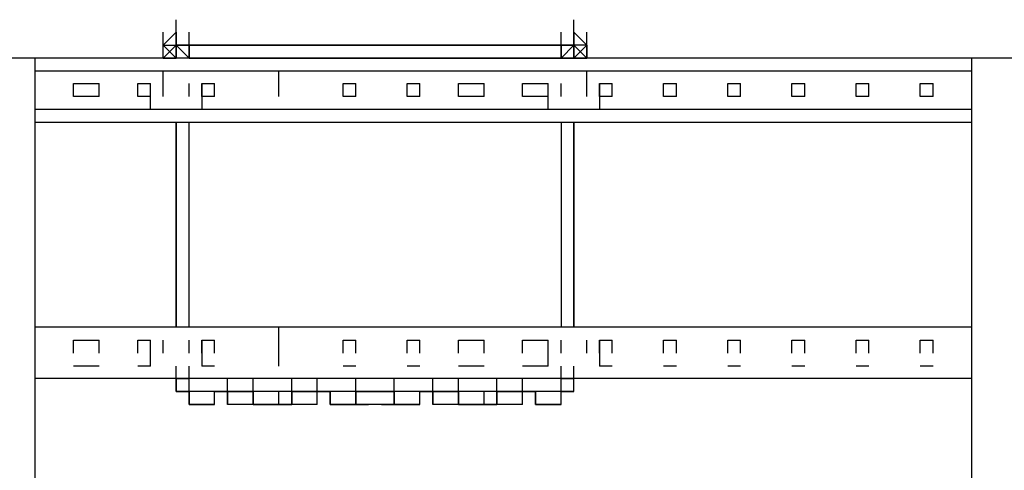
# Model space of a CAD drawing. Header units: inches. Extents: x -52 to 2304, y -1039 to 838.
# Tile 35 of 118: x 1251 to 1281, y -742 to -728. Entities that reach past the tile are written whole.
import ezdxf

# ---------------------------------------------------------------- set-up
doc = ezdxf.new("R2010")
doc.units = ezdxf.units.IN
doc.header["$MEASUREMENT"] = 0
doc.layers.add('DRYER-TRAIN', color=7, linetype='Continuous')

msp = doc.modelspace()

# ---------------------------------------------------------------- linework, layer by layer
at = {"layer": 'DRYER-TRAIN'}
for p, q in [((1255.836, -728.676), (1255.836, -728.292)), ((1255.836, -728.676), (1255.836, -728.292)), ((1268.016, -728.676), (1268.016, -728.292)), ((1255.44, -729.072), (1255.44, -728.676)), ((1255.44, -729.072), (1255.836, -728.676)), ((1255.836, -728.676), (1255.44, -729.072)), ((1255.836, -728.676), (1255.44, -729.072)), ((1255.44, -729.072), (1255.44, -728.676)), ((1255.836, -728.676), (1255.44, -729.072)), ((1255.44, -729.072), (1255.44, -728.676)), ((1255.836, -728.676), (1255.836, -729.072)), ((1255.836, -729.072), (1255.836, -728.676)), ((1255.836, -728.676), (1255.836, -729.072)), ((1255.836, -729.072), (1255.836, -728.676)), ((1255.836, -729.072), (1255.836, -728.676)), ((1255.836, -729.072), (1255.836, -728.676)), ((1255.836, -729.072), (1255.836, -728.676)), ((1255.836, -729.072), (1255.836, -728.676)), ((1255.836, -729.072), (1255.836, -728.676)), ((1255.836, -729.072), (1255.836, -728.676)), ((1255.836, -729.072), (1255.836, -728.676)), ((1255.836, -729.072), (1255.836, -728.676)), ((1255.836, -729.072), (1255.836, -728.676)), ((1255.836, -729.072), (1255.836, -728.676)), ((1256.232, -729.072), (1256.232, -728.676)), ((1256.232, -729.072), (1256.232, -728.676)), ((1267.62, -729.072), (1267.62, -728.676)), ((1267.62, -729.072), (1267.62, -728.676)), ((1268.016, -728.676), (1268.016, -729.072)), ((1268.016, -729.072), (1268.016, -728.676)), ((1268.016, -728.676), (1268.412, -729.072)), ((1268.412, -729.072), (1268.016, -728.676)), ((1268.412, -729.072), (1268.016, -728.676)), ((1268.016, -729.072), (1268.016, -728.676)), ((1268.016, -728.676), (1268.016, -729.072)), ((1268.412, -729.072), (1268.016, -728.676)), ((1268.016, -729.072), (1268.016, -728.676)), ((1268.016, -729.072), (1268.016, -728.676)), ((1268.016, -729.072), (1268.016, -728.676)), ((1268.016, -729.072), (1268.016, -728.676)), ((1268.016, -729.072), (1268.016, -728.676)), ((1268.016, -729.072), (1268.016, -728.676)), ((1268.016, -729.072), (1268.016, -728.676)), ((1268.016, -729.072), (1268.016, -728.676)), ((1268.016, -729.072), (1268.016, -728.676)), ((1268.016, -729.072), (1268.016, -728.676)), ((1268.016, -729.072), (1268.016, -728.676)), ((1268.016, -729.072), (1268.016, -728.676)), ((1268.016, -729.072), (1268.016, -728.676)), ((1268.412, -729.072), (1268.412, -728.676)), ((1268.412, -729.072), (1268.412, -728.676)), ((1268.412, -729.072), (1268.412, -728.676)), ((1255.44, -729.468), (1255.44, -729.072)), ((1255.44, -729.468), (1255.44, -729.072)), ((1255.44, -729.072), (1255.836, -729.072)), ((1255.44, -729.468), (1255.44, -729.072)), ((1255.44, -729.468), (1255.44, -729.072)), ((1255.44, -729.468), (1255.44, -729.072)), ((1255.44, -729.468), (1255.836, -729.072)), ((1255.44, -729.072), (1255.836, -729.468)), ((1255.836, -729.468), (1255.44, -729.072)), ((1255.44, -729.468), (1255.44, -729.072)), ((1255.44, -729.468), (1255.44, -729.072)), ((1255.44, -729.468), (1255.44, -729.072)), ((1255.44, -729.468), (1255.44, -729.072)), ((1255.44, -729.468), (1255.44, -729.072)), ((1255.44, -729.468), (1255.44, -729.072)), ((1255.836, -729.468), (1255.44, -729.072)), ((1255.44, -729.468), (1255.44, -729.072)), ((1255.44, -729.468), (1255.44, -729.072)), ((1255.44, -729.468), (1255.44, -729.072)), ((1255.836, -729.072), (1255.836, -729.468)), ((1256.232, -729.468), (1255.836, -729.072)), ((1255.836, -729.072), (1255.836, -729.468)), ((1255.836, -729.072), (1256.232, -729.468)), ((1256.232, -729.468), (1255.836, -729.072)), ((1255.836, -729.072), (1256.232, -729.468)), ((1255.836, -729.468), (1255.836, -729.072)), ((1255.836, -729.072), (1256.232, -729.468)), ((1256.232, -729.072), (1255.836, -729.072)), ((1255.836, -729.072), (1256.232, -729.468)), ((1255.836, -729.468), (1255.836, -729.072)), ((1255.836, -729.468), (1255.836, -729.072)), ((1255.836, -729.468), (1255.836, -729.072)), ((1255.836, -729.468), (1255.836, -729.072)), ((1255.836, -729.072), (1255.836, -729.468)), ((1255.836, -729.468), (1255.836, -729.072)), ((1255.836, -729.468), (1255.836, -729.072)), ((1255.836, -729.468), (1255.836, -729.072)), ((1255.836, -729.072), (1256.232, -729.072)), ((1255.836, -729.468), (1255.836, -729.072)), ((1255.836, -729.468), (1255.836, -729.072)), ((1255.836, -729.468), (1255.836, -729.072)), ((1256.232, -729.468), (1256.232, -729.072)), ((1256.232, -729.468), (1256.232, -729.072)), ((1256.232, -729.468), (1256.232, -729.072)), ((1256.232, -729.072), (1256.232, -729.468)), ((1256.232, -729.072), (1267.62, -729.072)), ((1256.232, -729.468), (1256.232, -729.072)), ((1256.232, -729.468), (1256.232, -729.072)), ((1256.232, -729.468), (1256.232, -729.072)), ((1267.62, -729.072), (1256.232, -729.072)), ((1256.232, -729.468), (1256.232, -729.072)), ((1267.62, -729.468), (1267.62, -729.072)), ((1267.62, -729.468), (1268.016, -729.072)), ((1267.62, -729.468), (1268.016, -729.072)), ((1268.016, -729.072), (1267.62, -729.468)), ((1267.62, -729.468), (1268.016, -729.072)), ((1267.62, -729.468), (1267.62, -729.072)), ((1267.62, -729.072), (1267.62, -729.468)), ((1267.62, -729.468), (1267.62, -729.072)), ((1268.016, -729.072), (1267.62, -729.468)), ((1268.016, -729.072), (1267.62, -729.468)), ((1268.016, -729.072), (1267.62, -729.072)), ((1267.62, -729.072), (1268.016, -729.072)), ((1267.62, -729.468), (1267.62, -729.072)), ((1267.62, -729.468), (1267.62, -729.072)), ((1267.62, -729.468), (1267.62, -729.072)), ((1268.016, -729.468), (1268.016, -729.072)), ((1268.412, -729.072), (1268.016, -729.072)), ((1268.016, -729.072), (1268.016, -729.468)), ((1268.016, -729.468), (1268.412, -729.072)), ((1268.016, -729.468), (1268.412, -729.072)), ((1268.016, -729.072), (1268.412, -729.468)), ((1268.016, -729.468), (1268.016, -729.072)), ((1268.016, -729.468), (1268.016, -729.072)), ((1268.016, -729.468), (1268.016, -729.072)), ((1268.016, -729.468), (1268.016, -729.072)), ((1268.016, -729.468), (1268.016, -729.072)), ((1268.016, -729.468), (1268.016, -729.072)), ((1268.016, -729.468), (1268.016, -729.072)), ((1268.016, -729.468), (1268.016, -729.072)), ((1268.016, -729.468), (1268.412, -729.072)), ((1268.016, -729.468), (1268.016, -729.072)), ((1268.016, -729.468), (1268.016, -729.072)), ((1268.016, -729.468), (1268.016, -729.072)), ((1268.016, -729.468), (1268.016, -729.072)), ((1268.016, -729.468), (1268.016, -729.072)), ((1268.016, -729.468), (1268.016, -729.072)), ((1268.016, -729.468), (1268.016, -729.072)), ((1268.412, -729.072), (1268.412, -729.468)), ((1268.412, -729.468), (1268.412, -729.072)), ((1268.412, -729.468), (1268.412, -729.072)), ((1268.412, -729.468), (1268.412, -729.072)), ((1268.412, -729.468), (1268.412, -729.072)), ((1268.412, -729.468), (1268.412, -729.072)), ((1268.412, -729.468), (1268.412, -729.072)), ((1268.412, -729.468), (1268.412, -729.072)), ((1268.412, -729.468), (1268.412, -729.072)), ((1268.412, -729.468), (1268.412, -729.072)), ((1268.412, -729.468), (1268.412, -729.072)), ((1251.516, -729.468), (1249.548, -729.468)), ((1251.516, -789.972), (1251.516, -729.468)), ((1280.196, -729.468), (1251.516, -729.468)), ((1255.836, -729.468), (1255.44, -729.468)), ((1255.836, -729.468), (1255.44, -729.468)), ((1255.836, -729.468), (1255.44, -729.468)), ((1255.836, -729.468), (1255.44, -729.468)), ((1255.836, -729.468), (1255.44, -729.468)), ((1255.44, -729.468), (1255.836, -729.468)), ((1256.232, -729.468), (1255.836, -729.468)), ((1256.232, -729.468), (1267.62, -729.468)), ((1267.62, -729.468), (1256.232, -729.468)), ((1267.62, -729.468), (1268.016, -729.468)), ((1268.016, -729.468), (1268.412, -729.468)), ((1268.412, -729.468), (1268.016, -729.468)), ((1268.016, -729.468), (1268.412, -729.468)), ((1268.016, -729.468), (1268.412, -729.468)), ((1268.016, -729.468), (1268.412, -729.468)), ((1282.152, -729.468), (1280.196, -729.468)), ((1280.196, -729.468), (1280.196, -789.972)), ((1280.196, -729.864), (1251.516, -729.864)), ((1255.44, -730.248), (1255.44, -729.864)), ((1258.98, -730.248), (1258.98, -729.864)), ((1268.412, -730.248), (1268.412, -729.864)), ((1251.516, -730.644), (1251.516, -730.248)), ((1252.692, -730.644), (1252.692, -730.248)), ((1252.692, -730.248), (1253.472, -730.248)), ((1253.472, -730.644), (1253.472, -730.248)), ((1253.472, -730.644), (1253.472, -730.248)), ((1253.472, -730.644), (1253.472, -730.248)), ((1254.66, -730.248), (1255.044, -730.248)), ((1254.66, -730.644), (1254.66, -730.248)), ((1255.044, -730.644), (1255.044, -730.248)), ((1255.044, -730.644), (1255.044, -730.248)), ((1255.44, -730.644), (1255.44, -730.248)), ((1255.44, -730.644), (1255.44, -730.248)), ((1256.232, -730.644), (1256.232, -730.248)), ((1256.616, -730.248), (1257.012, -730.248)), ((1256.616, -730.644), (1256.616, -730.248)), ((1256.616, -730.248), (1256.616, -730.644)), ((1257.012, -730.644), (1257.012, -730.248)), ((1258.98, -730.644), (1258.98, -730.248)), ((1258.98, -730.644), (1258.98, -730.248)), ((1258.98, -730.644), (1258.98, -730.248)), ((1260.948, -730.248), (1261.332, -730.248)), ((1260.948, -730.644), (1260.948, -730.248)), ((1261.332, -730.644), (1261.332, -730.248)), ((1262.904, -730.248), (1263.3, -730.248)), ((1262.904, -730.644), (1262.904, -730.248)), ((1263.3, -730.644), (1263.3, -730.248)), ((1264.476, -730.248), (1265.268, -730.248)), ((1264.476, -730.644), (1264.476, -730.248)), ((1265.268, -730.644), (1265.268, -730.248)), ((1266.444, -730.248), (1267.224, -730.248)), ((1266.444, -730.644), (1266.444, -730.248)), ((1267.224, -730.644), (1267.224, -730.248)), ((1267.224, -730.644), (1267.224, -730.248)), ((1267.62, -730.644), (1267.62, -730.248)), ((1267.62, -730.644), (1267.62, -730.248)), ((1267.62, -730.644), (1267.62, -730.248)), ((1268.412, -730.644), (1268.412, -730.248)), ((1268.796, -730.248), (1269.192, -730.248)), ((1268.796, -730.644), (1268.796, -730.248)), ((1268.796, -730.248), (1268.796, -730.644)), ((1269.192, -730.644), (1269.192, -730.248)), ((1270.764, -730.248), (1271.16, -730.248)), ((1270.764, -730.644), (1270.764, -730.248)), ((1271.16, -730.644), (1271.16, -730.248)), ((1272.732, -730.248), (1273.116, -730.248)), ((1272.732, -730.644), (1272.732, -730.248)), ((1273.116, -730.644), (1273.116, -730.248)), ((1274.688, -730.248), (1275.084, -730.248)), ((1274.688, -730.644), (1274.688, -730.248)), ((1275.084, -730.644), (1275.084, -730.248)), ((1276.656, -730.248), (1277.052, -730.248)), ((1276.656, -730.644), (1276.656, -730.248)), ((1277.052, -730.644), (1277.052, -730.248)), ((1278.624, -730.248), (1279.02, -730.248)), ((1278.624, -730.644), (1278.624, -730.248)), ((1279.02, -730.644), (1279.02, -730.248)), ((1253.472, -730.644), (1252.692, -730.644)), ((1255.044, -730.644), (1254.66, -730.644)), ((1255.044, -731.04), (1255.044, -730.644)), ((1257.012, -730.644), (1256.616, -730.644)), ((1256.616, -730.644), (1256.616, -731.04)), ((1261.332, -730.644), (1260.948, -730.644)), ((1263.3, -730.644), (1262.904, -730.644)), ((1265.268, -730.644), (1264.476, -730.644)), ((1267.224, -730.644), (1266.444, -730.644)), ((1267.224, -731.04), (1267.224, -730.644)), ((1269.192, -730.644), (1268.796, -730.644)), ((1268.796, -730.644), (1268.796, -731.04)), ((1271.16, -730.644), (1270.764, -730.644)), ((1273.116, -730.644), (1272.732, -730.644)), ((1275.084, -730.644), (1274.688, -730.644)), ((1277.052, -730.644), (1276.656, -730.644)), ((1279.02, -730.644), (1278.624, -730.644)), ((1280.196, -731.04), (1251.516, -731.04)), ((1280.196, -731.436), (1251.516, -731.436)), ((1255.836, -737.712), (1255.836, -731.436)), ((1255.836, -731.436), (1255.836, -737.712)), ((1255.836, -731.436), (1255.836, -737.712)), ((1256.232, -737.712), (1256.232, -731.436)), ((1267.62, -731.436), (1267.62, -737.712)), ((1268.016, -731.436), (1268.016, -737.712)), ((1268.016, -737.712), (1268.016, -731.436)), ((1268.016, -737.712), (1268.016, -731.436)), ((1280.196, -737.712), (1251.516, -737.712)), ((1280.196, -737.712), (1251.516, -737.712)), ((1258.98, -738.108), (1258.98, -737.712)), ((1251.516, -738.504), (1251.516, -738.108)), ((1252.692, -738.504), (1252.692, -738.108)), ((1252.692, -738.108), (1253.472, -738.108)), ((1253.472, -738.504), (1253.472, -738.108)), ((1253.472, -738.504), (1253.472, -738.108)), ((1253.472, -738.504), (1253.472, -738.108)), ((1254.66, -738.108), (1255.044, -738.108)), ((1254.66, -738.504), (1254.66, -738.108)), ((1255.044, -738.504), (1255.044, -738.108)), ((1255.044, -738.504), (1255.044, -738.108)), ((1255.44, -738.504), (1255.44, -738.108)), ((1256.232, -738.504), (1256.232, -738.108)), ((1256.616, -738.108), (1257.012, -738.108)), ((1256.616, -738.504), (1256.616, -738.108)), ((1256.616, -738.108), (1256.616, -738.504)), ((1257.012, -738.504), (1257.012, -738.108)), ((1258.98, -738.504), (1258.98, -738.108)), ((1258.98, -738.504), (1258.98, -738.108)), ((1260.948, -738.108), (1261.332, -738.108)), ((1260.948, -738.504), (1260.948, -738.108)), ((1261.332, -738.504), (1261.332, -738.108)), ((1262.904, -738.108), (1263.3, -738.108)), ((1262.904, -738.504), (1262.904, -738.108)), ((1263.3, -738.504), (1263.3, -738.108)), ((1264.476, -738.108), (1265.268, -738.108)), ((1264.476, -738.504), (1264.476, -738.108)), ((1265.268, -738.504), (1265.268, -738.108)), ((1266.444, -738.108), (1267.224, -738.108)), ((1266.444, -738.504), (1266.444, -738.108)), ((1267.224, -738.504), (1267.224, -738.108)), ((1267.224, -738.504), (1267.224, -738.108)), ((1267.62, -738.504), (1267.62, -738.108)), ((1267.62, -738.504), (1267.62, -738.108)), ((1267.62, -738.504), (1267.62, -738.108)), ((1268.412, -738.504), (1268.412, -738.108)), ((1268.796, -738.108), (1269.192, -738.108)), ((1268.796, -738.504), (1268.796, -738.108)), ((1268.796, -738.108), (1268.796, -738.504)), ((1269.192, -738.504), (1269.192, -738.108)), ((1270.764, -738.108), (1271.16, -738.108)), ((1270.764, -738.504), (1270.764, -738.108)), ((1271.16, -738.504), (1271.16, -738.108)), ((1272.732, -738.108), (1273.116, -738.108)), ((1272.732, -738.504), (1272.732, -738.108)), ((1273.116, -738.504), (1273.116, -738.108)), ((1274.688, -738.108), (1275.084, -738.108)), ((1274.688, -738.504), (1274.688, -738.108)), ((1275.084, -738.504), (1275.084, -738.108)), ((1276.656, -738.108), (1277.052, -738.108)), ((1276.656, -738.504), (1276.656, -738.108)), ((1277.052, -738.504), (1277.052, -738.108)), ((1278.624, -738.108), (1279.02, -738.108)), ((1278.624, -738.504), (1278.624, -738.108)), ((1279.02, -738.504), (1279.02, -738.108)), ((1255.044, -738.9), (1255.044, -738.504)), ((1256.616, -738.504), (1256.616, -738.9)), ((1258.98, -738.9), (1258.98, -738.504)), ((1267.224, -738.9), (1267.224, -738.504)), ((1268.796, -738.504), (1268.796, -738.9)), ((1253.472, -738.9), (1252.692, -738.9)), ((1255.044, -738.9), (1254.66, -738.9)), ((1255.836, -739.284), (1255.836, -738.9)), ((1255.836, -739.284), (1255.836, -738.9)), ((1255.836, -739.284), (1255.836, -738.9)), ((1255.836, -739.284), (1255.836, -738.9)), ((1255.836, -739.284), (1255.836, -738.9)), ((1255.836, -739.284), (1255.836, -738.9)), ((1255.836, -739.284), (1255.836, -738.9)), ((1255.836, -739.284), (1255.836, -738.9)), ((1255.836, -739.284), (1255.836, -738.9)), ((1256.232, -739.284), (1256.232, -738.9)), ((1256.232, -739.284), (1256.232, -738.9)), ((1257.012, -738.9), (1256.616, -738.9)), ((1261.332, -738.9), (1260.948, -738.9)), ((1263.3, -738.9), (1262.904, -738.9)), ((1265.268, -738.9), (1264.476, -738.9)), ((1267.224, -738.9), (1266.444, -738.9)), ((1267.62, -739.284), (1267.62, -738.9)), ((1267.62, -739.284), (1267.62, -738.9)), ((1268.016, -739.284), (1268.016, -738.9)), ((1268.016, -739.284), (1268.016, -738.9)), ((1268.016, -739.284), (1268.016, -738.9)), ((1268.016, -739.284), (1268.016, -738.9)), ((1268.016, -739.284), (1268.016, -738.9)), ((1268.016, -739.284), (1268.016, -738.9)), ((1268.016, -739.284), (1268.016, -738.9)), ((1268.016, -739.284), (1268.016, -738.9)), ((1268.016, -739.284), (1268.016, -738.9)), ((1269.192, -738.9), (1268.796, -738.9)), ((1271.16, -738.9), (1270.764, -738.9)), ((1273.116, -738.9), (1272.732, -738.9)), ((1275.084, -738.9), (1274.688, -738.9)), ((1277.052, -738.9), (1276.656, -738.9)), ((1279.02, -738.9), (1278.624, -738.9)), ((1280.196, -739.284), (1251.516, -739.284)), ((1280.196, -739.284), (1251.516, -739.284)), ((1255.836, -739.284), (1256.232, -739.284)), ((1255.836, -739.284), (1255.836, -739.68)), ((1255.836, -739.68), (1255.836, -739.284)), ((1255.836, -739.68), (1255.836, -739.284)), ((1267.62, -739.284), (1256.232, -739.284)), ((1256.232, -739.68), (1256.232, -739.284)), ((1257.408, -739.68), (1257.408, -739.284)), ((1258.188, -739.68), (1258.188, -739.284)), ((1258.188, -739.68), (1258.188, -739.284)), ((1259.376, -739.68), (1259.376, -739.284)), ((1259.376, -739.68), (1259.376, -739.284)), ((1260.156, -739.68), (1260.156, -739.284)), ((1261.332, -739.68), (1261.332, -739.284)), ((1261.332, -739.68), (1261.332, -739.284)), ((1262.508, -739.68), (1262.508, -739.284)), ((1262.508, -739.68), (1262.508, -739.284)), ((1263.696, -739.68), (1263.696, -739.284)), ((1264.476, -739.68), (1264.476, -739.284)), ((1264.476, -739.68), (1264.476, -739.284)), ((1265.652, -739.68), (1265.652, -739.284)), ((1265.652, -739.68), (1265.652, -739.284)), ((1266.444, -739.68), (1266.444, -739.284)), ((1267.62, -739.284), (1268.016, -739.284)), ((1267.62, -739.68), (1267.62, -739.284)), ((1268.016, -739.68), (1268.016, -739.284)), ((1268.016, -739.68), (1268.016, -739.284)), ((1268.016, -739.68), (1268.016, -739.284)), ((1256.232, -739.68), (1255.836, -739.68)), ((1255.836, -739.68), (1256.232, -739.68)), ((1267.62, -739.68), (1256.232, -739.68)), ((1256.232, -739.68), (1256.232, -740.076)), ((1256.232, -740.076), (1256.232, -739.68)), ((1256.232, -740.076), (1256.232, -739.68)), ((1256.232, -740.076), (1256.232, -739.68)), ((1256.232, -740.076), (1256.232, -739.68)), ((1256.232, -740.076), (1256.232, -739.68)), ((1257.408, -739.68), (1257.012, -739.68)), ((1257.012, -740.076), (1257.012, -739.68)), ((1257.012, -739.68), (1258.188, -739.68)), ((1257.012, -740.076), (1257.012, -739.68)), ((1257.012, -740.076), (1257.012, -739.68)), ((1257.012, -740.076), (1257.012, -739.68)), ((1257.012, -740.076), (1257.012, -739.68)), ((1257.012, -740.076), (1257.012, -739.68)), ((1257.012, -739.68), (1258.188, -739.68)), ((1257.012, -740.076), (1257.012, -739.68)), ((1258.188, -739.68), (1257.408, -739.68)), ((1257.408, -739.68), (1257.408, -740.076)), ((1257.408, -740.076), (1257.408, -739.68)), ((1257.408, -740.076), (1257.408, -739.68)), ((1258.188, -740.076), (1258.188, -739.68)), ((1258.188, -740.076), (1258.188, -739.68)), ((1258.188, -740.076), (1258.188, -739.68)), ((1258.188, -739.68), (1258.188, -740.076)), ((1258.188, -740.076), (1258.188, -739.68)), ((1258.188, -740.076), (1258.188, -739.68)), ((1258.98, -740.076), (1258.98, -739.68)), ((1260.156, -739.68), (1259.376, -739.68)), ((1259.376, -739.68), (1259.376, -740.076)), ((1259.376, -740.076), (1259.376, -739.68)), ((1259.376, -740.076), (1259.376, -739.68)), ((1259.376, -740.076), (1259.376, -739.68)), ((1259.376, -739.68), (1260.552, -739.68)), ((1259.376, -740.076), (1259.376, -739.68)), ((1259.376, -739.68), (1260.552, -739.68)), ((1259.376, -740.076), (1259.376, -739.68)), ((1260.156, -740.076), (1260.156, -739.68)), ((1260.156, -740.076), (1260.156, -739.68)), ((1260.552, -739.68), (1260.156, -739.68)), ((1260.156, -740.076), (1260.156, -739.68)), ((1260.552, -739.68), (1260.552, -740.076)), ((1260.552, -740.076), (1260.552, -739.68)), ((1260.552, -740.076), (1260.552, -739.68)), ((1260.552, -740.076), (1260.552, -739.68)), ((1260.552, -740.076), (1260.552, -739.68)), ((1260.552, -740.076), (1260.552, -739.68)), ((1262.508, -739.68), (1261.332, -739.68)), ((1261.332, -739.68), (1261.332, -740.076)), ((1261.332, -740.076), (1261.332, -739.68)), ((1261.332, -740.076), (1261.332, -739.68)), ((1261.332, -740.076), (1261.332, -739.68)), ((1261.332, -739.68), (1262.508, -739.68)), ((1261.332, -740.076), (1261.332, -739.68)), ((1261.332, -740.076), (1261.332, -739.68)), ((1261.332, -740.076), (1261.332, -739.68)), ((1261.332, -740.076), (1261.332, -739.68)), ((1261.332, -740.076), (1261.332, -739.68)), ((1261.332, -739.68), (1262.508, -739.68)), ((1261.332, -740.076), (1261.332, -739.68)), ((1262.508, -740.076), (1262.508, -739.68)), ((1262.508, -740.076), (1262.508, -739.68)), ((1262.508, -740.076), (1262.508, -739.68)), ((1262.508, -739.68), (1262.508, -740.076)), ((1262.508, -740.076), (1262.508, -739.68)), ((1262.508, -740.076), (1262.508, -739.68)), ((1262.508, -740.076), (1262.508, -739.68)), ((1262.508, -740.076), (1262.508, -739.68)), ((1262.508, -740.076), (1262.508, -739.68)), ((1263.696, -739.68), (1263.3, -739.68)), ((1263.3, -740.076), (1263.3, -739.68)), ((1263.3, -739.68), (1264.476, -739.68)), ((1263.3, -740.076), (1263.3, -739.68)), ((1263.3, -740.076), (1263.3, -739.68)), ((1263.3, -740.076), (1263.3, -739.68)), ((1263.3, -740.076), (1263.3, -739.68)), ((1263.3, -740.076), (1263.3, -739.68)), ((1263.3, -739.68), (1264.476, -739.68)), ((1263.3, -740.076), (1263.3, -739.68)), ((1264.476, -739.68), (1263.696, -739.68)), ((1263.696, -739.68), (1263.696, -740.076)), ((1263.696, -740.076), (1263.696, -739.68)), ((1263.696, -740.076), (1263.696, -739.68)), ((1264.476, -740.076), (1264.476, -739.68)), ((1264.476, -740.076), (1264.476, -739.68)), ((1264.476, -740.076), (1264.476, -739.68)), ((1264.476, -739.68), (1264.476, -740.076)), ((1264.476, -740.076), (1264.476, -739.68)), ((1264.476, -740.076), (1264.476, -739.68)), ((1265.268, -740.076), (1265.268, -739.68)), ((1266.444, -739.68), (1265.652, -739.68)), ((1265.652, -739.68), (1265.652, -740.076)), ((1265.652, -740.076), (1265.652, -739.68)), ((1265.652, -740.076), (1265.652, -739.68)), ((1265.652, -740.076), (1265.652, -739.68)), ((1265.652, -739.68), (1266.84, -739.68)), ((1265.652, -740.076), (1265.652, -739.68)), ((1265.652, -739.68), (1266.84, -739.68)), ((1265.652, -740.076), (1265.652, -739.68)), ((1266.444, -740.076), (1266.444, -739.68)), ((1266.444, -740.076), (1266.444, -739.68)), ((1266.444, -740.076), (1266.444, -739.68)), ((1266.84, -739.68), (1266.444, -739.68)), ((1266.444, -740.076), (1266.444, -739.68)), ((1266.84, -739.68), (1266.84, -740.076)), ((1266.84, -740.076), (1266.84, -739.68)), ((1266.84, -740.076), (1266.84, -739.68)), ((1266.84, -740.076), (1266.84, -739.68)), ((1266.84, -740.076), (1266.84, -739.68)), ((1266.84, -740.076), (1266.84, -739.68)), ((1268.016, -739.68), (1267.62, -739.68)), ((1267.62, -739.68), (1268.016, -739.68)), ((1267.62, -740.076), (1267.62, -739.68)), ((1267.62, -740.076), (1267.62, -739.68)), ((1267.62, -740.076), (1267.62, -739.68)), ((1267.62, -740.076), (1267.62, -739.68)), ((1267.62, -740.076), (1267.62, -739.68)), ((1267.62, -740.076), (1267.62, -739.68)), ((1267.62, -740.076), (1267.62, -739.68)), ((1257.012, -740.076), (1256.232, -740.076)), ((1256.232, -740.076), (1257.012, -740.076)), ((1258.188, -740.076), (1257.408, -740.076)), ((1259.376, -740.076), (1258.188, -740.076)), ((1258.188, -740.076), (1258.584, -740.076)), ((1258.584, -740.076), (1258.188, -740.076)), ((1258.188, -740.076), (1258.584, -740.076)), ((1258.584, -740.076), (1258.188, -740.076)), ((1258.584, -740.076), (1258.98, -740.076)), ((1258.98, -740.076), (1259.376, -740.076)), ((1258.98, -740.076), (1259.376, -740.076)), ((1258.98, -740.076), (1259.376, -740.076)), ((1258.98, -740.076), (1259.376, -740.076)), ((1260.156, -740.076), (1259.376, -740.076)), ((1261.332, -740.076), (1260.552, -740.076)), ((1260.552, -740.076), (1261.332, -740.076)), ((1262.508, -740.076), (1261.332, -740.076)), ((1261.332, -740.076), (1261.728, -740.076)), ((1261.728, -740.076), (1261.332, -740.076)), ((1261.728, -740.076), (1261.332, -740.076)), ((1261.332, -740.076), (1261.728, -740.076)), ((1262.508, -740.076), (1262.124, -740.076)), ((1262.124, -740.076), (1262.508, -740.076)), ((1262.124, -740.076), (1262.508, -740.076)), ((1262.508, -740.076), (1262.124, -740.076)), ((1263.3, -740.076), (1262.508, -740.076)), ((1262.508, -740.076), (1263.3, -740.076)), ((1264.476, -740.076), (1263.696, -740.076)), ((1265.652, -740.076), (1264.476, -740.076)), ((1264.476, -740.076), (1264.872, -740.076)), ((1264.872, -740.076), (1264.476, -740.076)), ((1264.476, -740.076), (1264.872, -740.076)), ((1264.872, -740.076), (1264.476, -740.076)), ((1264.872, -740.076), (1265.268, -740.076)), ((1265.268, -740.076), (1265.652, -740.076)), ((1265.268, -740.076), (1265.652, -740.076)), ((1265.268, -740.076), (1265.652, -740.076)), ((1265.268, -740.076), (1265.652, -740.076)), ((1266.444, -740.076), (1265.652, -740.076)), ((1267.62, -740.076), (1266.84, -740.076)), ((1266.84, -740.076), (1267.62, -740.076))]:
    msp.add_line(p, q, dxfattribs=at)

doc.saveas('drawing.dxf')
